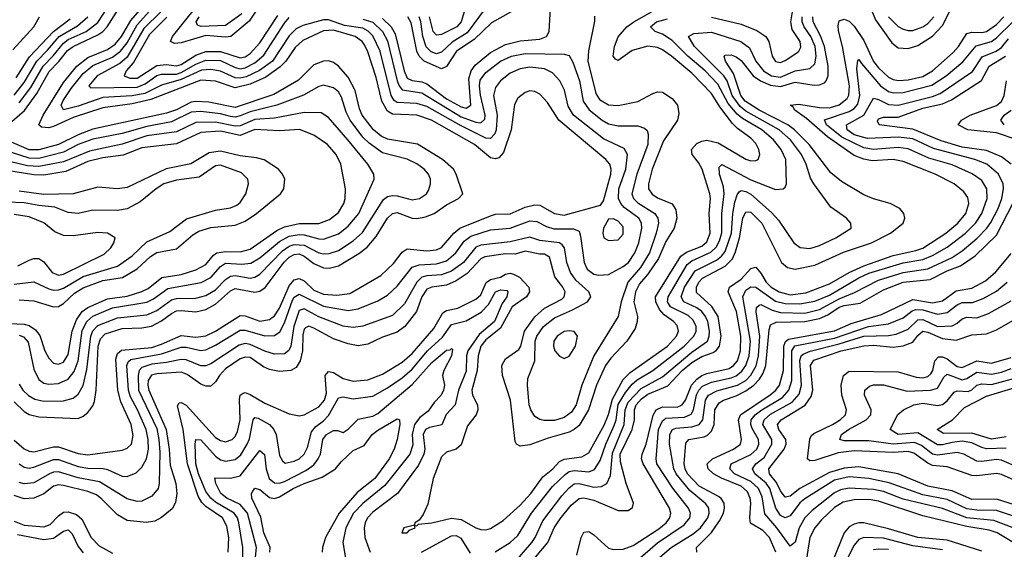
# Model space of a CAD drawing. Header units: inches. Extents: x 1305375 to 1407406, y 744550 to 841633.
# Tile 159 of 256: x 1313292 to 1317302, y 820562 to 822719. Entities that reach past the tile are written whole.
import ezdxf

# ---------------------------------------------------------------- set-up
doc = ezdxf.new("R2010")
doc.units = ezdxf.units.IN
doc.header["$MEASUREMENT"] = 0
doc.layers.add('B3812', color=7, linetype='Continuous')

msp = doc.modelspace()

# ---------------------------------------------------------------- linework, layer by layer
at = {"layer": 'B3812', "color": 5}
for points, elevation in [([(1313220.1, 822270), (1313311.3, 822348.7), (1313361.7, 822418.3), (1313411.9, 822508.1), (1313451.7, 822548.3), (1313486.9, 822593.1), (1313510, 822610), (1313610, 822656.9), (1313630, 822670.1), (1313647.8, 822690), (1313736.8, 822830)], 1920), ([(1313270, 821007.3), (1313310, 820971.1), (1313330, 820961.4), (1313350, 820959.3), (1313430, 820979.2), (1313450, 820980.1), (1313530, 820951.8), (1313570, 820946.3), (1313710, 820966.1), (1313730, 820973.5), (1313747.1, 820990), (1313754.5, 821025.5), (1313745.5, 821070), (1313703.4, 821163.4), (1313692.3, 821210), (1313684.2, 821335.8), (1313690, 821359.6), (1313706.8, 821373.2), (1313830, 821384.6), (1313870, 821397.3), (1313950, 821432.9), (1314010, 821426.6), (1314050, 821431.7), (1314090, 821450.1), (1314190, 821514.5), (1314210, 821513.2), (1314270, 821491.2), (1314310, 821497.3), (1314330, 821512.9), (1314350, 821543.7), (1314390, 821634.7), (1314410, 821659), (1314430, 821664.8), (1314450, 821654.8), (1314490, 821618), (1314530, 821600.7), (1314583.4, 821596.6), (1314636.2, 821603.8), (1314763.2, 821676.8), (1314814.6, 821725.4), (1314850, 821772.7), (1314870, 821786.3), (1314950, 821777.4), (1314990, 821781.6), (1315010, 821790.9), (1315060.1, 821850), (1315084.8, 821870), (1315210, 821920.6), (1315230, 821926.4), (1315290, 821928.5), (1315350, 821955.5), (1315390, 821965.5), (1315410, 821963.7), (1315470, 821929.4), (1315510, 821922.6), (1315657, 821963), (1315670, 821981.1), (1315699.3, 822090), (1315701, 822110), (1315695.6, 822130), (1315679.6, 822150), (1315487.2, 822310), (1315441.9, 822381.9), (1315410, 822414.9), (1315390, 822426.9), (1315370, 822429.1), (1315350, 822422.6), (1315320.5, 822399.5), (1315306.9, 822373.1), (1315293.2, 822270), (1315262.5, 822177.5), (1315243.4, 822156.6), (1315230, 822151.7), (1315210, 822155.6), (1315144.7, 822210), (1314968.7, 822310), (1314910, 822329.7), (1314810, 822334.1), (1314790, 822346.4), (1314766.7, 822386.7), (1314743.2, 822483.2), (1314710, 822587.5), (1314696.4, 822616.4), (1314686.6, 822630), (1314658.3, 822650), (1314570, 822676.1), (1314530, 822673.3), (1314445.5, 822634.5), (1314414.1, 822605.9), (1314376.1, 822550), (1314353.5, 822526.5), (1314294.7, 822485.3), (1314230, 822456.6), (1314170, 822441.6), (1314090, 822468.3), (1314030, 822472.3), (1313826.7, 822393.3), (1313750, 822375.4), (1313630, 822360), (1313510, 822321), (1313430, 822283.3), (1313410, 822278.7), (1313380.8, 822280.8), (1313369.3, 822290), (1313387, 822330), (1313470, 822463.5), (1313524.5, 822530), (1313570, 822564.4), (1313650, 822597.8), (1313680.8, 822619.2), (1313706.2, 822650), (1313745.3, 822714.7), (1313825.6, 822810)], 1880), ([(1313290, 822380.1), (1313337.8, 822442.2), (1313387.2, 822530), (1313428.6, 822571.4), (1313470, 822623.5), (1313490, 822637.7), (1313562.8, 822670), (1313610, 822707.6), (1313676.3, 822810)], 1940), ([(1313290, 820910.9), (1313310, 820896.7), (1313330, 820893.1), (1313350, 820896.5), (1313430, 820928), (1313450, 820928.3), (1313530, 820899.3), (1313570, 820893), (1313631.7, 820891.7), (1313650, 820887.6), (1313710, 820859.9), (1313730, 820858.9), (1313766.9, 820873.1), (1313790, 820896.3), (1313808.9, 820931.1), (1313816.6, 820970), (1313815.2, 821010), (1313807.2, 821050), (1313772.2, 821130), (1313743.1, 821183.1), (1313734.6, 821210), (1313728.8, 821310), (1313734.1, 821325.9), (1313745.3, 821334.7), (1313870, 821358.2), (1313950, 821384.9), (1313970, 821385.2), (1314030, 821372.1), (1314050, 821375.1), (1314090, 821393.8), (1314190, 821454.4), (1314210, 821455.1), (1314290, 821431), (1314330, 821432.5), (1314352, 821448), (1314370, 821484.3), (1314403.4, 821576.6), (1314410, 821588.5), (1314430, 821601.1), (1314530, 821551.8), (1314630, 821534.3), (1314670, 821541), (1314750, 821574.3), (1314790, 821597.6), (1314830, 821633.6), (1314890, 821710.9), (1314918.8, 821721.2), (1314990, 821724.2), (1315030, 821737.1), (1315067.9, 821770), (1315102.5, 821817.5), (1315130, 821837.9), (1315210, 821862.6), (1315290, 821870.3), (1315370, 821899.2), (1315397.6, 821897.6), (1315436.9, 821876.9), (1315467.4, 821867.4), (1315547.6, 821867.6), (1315570, 821857.1), (1315576.7, 821836.7), (1315590.5, 821730), (1315603.3, 821703.3), (1315630, 821683.2), (1315650, 821678.3), (1315690, 821681.1), (1315750, 821713.1), (1315771.7, 821730), (1315797.4, 821770), (1315813.4, 821810), (1315826.5, 821870), (1315824.7, 821890), (1315813.7, 821910), (1315753.4, 821953.4), (1315739.8, 821970), (1315731.3, 821990), (1315732.3, 822030), (1315760.5, 822110), (1315768, 822170), (1315753.9, 822193.9), (1315670, 822234), (1315548, 822330), (1315526.1, 822366.1), (1315511.1, 822431.1), (1315491.9, 822470), (1315461.9, 822501.9), (1315430, 822518.2), (1315370, 822525.9), (1315330, 822518.6), (1315290, 822500.3), (1315249.6, 822470), (1315230, 822442), (1315221.7, 822410), (1315236.2, 822330), (1315232.8, 822270), (1315226.7, 822253.3), (1315210, 822234.6), (1315190, 822236), (1315090, 822286), (1314950, 822364.8), (1314910, 822378), (1314830, 822382), (1314816.7, 822390), (1314804.6, 822410), (1314759.5, 822590), (1314730, 822652.4), (1314711.8, 822671.8), (1314690, 822683.8), (1314615.2, 822695.2), (1314550, 822718.7), (1314530, 822717.8), (1314445.6, 822694.4), (1314418.3, 822681.7), (1314390, 822652.8), (1314321, 822550), (1314268.6, 822511.4), (1314213.8, 822486.2), (1314190, 822480.3), (1314170, 822481.4), (1314109.2, 822509.2), (1314070, 822516.1), (1314032.8, 822512.8), (1313950, 822475.1), (1313870, 822452.5), (1313801.4, 822418.6), (1313750, 822408), (1313630, 822402.5), (1313530, 822367.1), (1313470, 822351.4), (1313461, 822370), (1313469.4, 822390), (1313501.5, 822438.5), (1313550, 822499.1), (1313590, 822532.1), (1313670, 822566.2), (1313702.7, 822590), (1313730, 822625.1), (1313770, 822697.5), (1313871.1, 822810)], 1860), ([(1314290, 822809.2), (1314227.1, 822712.9), (1314152.1, 822650), (1314130, 822647.6), (1314050, 822654.8), (1313950, 822624.6), (1313922.3, 822622.3), (1313905.8, 822630), (1313914.1, 822650), (1314057.3, 822830)], 1780), ([(1314140.5, 820550), (1314143.2, 820610), (1314135.9, 820655.9), (1314118.5, 820690), (1314050, 820736.2), (1314033.3, 820753.3), (1314018.7, 820778.7), (1313975.8, 820910), (1313957.9, 821050), (1313934.1, 821145.9), (1313941.8, 821158.2), (1313950, 821160.6), (1313970, 821148.8), (1314090, 821018.1), (1314110, 821005.1), (1314130, 821000.3), (1314157.9, 821010), (1314170, 821022.1), (1314178.7, 821041.3), (1314189.4, 821090), (1314187.3, 821172.7), (1314190, 821190.1), (1314201.8, 821198.2), (1314210, 821201), (1314230, 821192), (1314290, 821157.7), (1314390, 821113.7), (1314430, 821106), (1314450, 821109.6), (1314510, 821142.5), (1314533.8, 821170), (1314541.6, 821198.4), (1314536.7, 821270), (1314550, 821286.2), (1314570, 821281.5), (1314610, 821258.2), (1314650, 821246.7), (1314710, 821252.3), (1314770, 821275), (1314850, 821324.2), (1314890, 821359.2), (1314978.8, 821461.2), (1315015.2, 821524.8), (1315030, 821534.8), (1315076.1, 821543.9), (1315150, 821580.4), (1315170, 821598.9), (1315191.8, 821648.2), (1315210, 821660.9), (1315250, 821670.5), (1315270, 821682.5), (1315290, 821686.8), (1315303, 821683), (1315327.4, 821670), (1315365.2, 821630), (1315368.5, 821610), (1315355.6, 821590), (1315298.1, 821550), (1315250, 821462.6), (1315190, 821415.4), (1315170.6, 821390), (1315159.6, 821350), (1315155, 821290), (1315133.2, 821210), (1315135.6, 821190), (1315156.4, 821150), (1315158.2, 821130), (1315150.9, 821110), (1315115.5, 821064.5), (1315090, 820987.8), (1315070, 820970.6), (1315030, 820958.4), (1315010, 820938.2), (1314975.9, 820850), (1314953.9, 820746.1), (1314935.6, 820704.4), (1314919, 820681), (1314901, 820670), (1314899.8, 820660.2), (1314856, 820650), (1314847.7, 820630), (1314870, 820628.7), (1314879.3, 820640.7), (1314902, 820650), (1314900.4, 820659.6), (1314910, 820658), (1314916, 820664), (1314970.3, 820670.3), (1315050, 820689.7), (1315090, 820684.1), (1315150, 820650.1), (1315170, 820643.3), (1315190, 820641), (1315210, 820646.4), (1315260.4, 820679.6), (1315330, 820742.1), (1315374, 820790), (1315422.4, 820857.6), (1315462.7, 820890), (1315490, 820919.7), (1315510, 820929.8), (1315581.7, 820938.3), (1315610, 820954.9), (1315672.3, 821067.7), (1315689.5, 821110.5), (1315706.8, 821173.2), (1315750, 821253.2), (1315778, 821282), (1315931, 821390), (1315966.5, 821430), (1315975.5, 821450), (1315970, 821474.1), (1315955.3, 821490), (1315917.1, 821517.1), (1315898.2, 821538.2), (1315882.6, 821570), (1315881.9, 821590), (1315984.2, 821755.8), (1316008.4, 821771.6), (1316070, 821796.4), (1316090, 821814.6), (1316104.8, 821850), (1316100.4, 821930), (1316105, 821990), (1316102.5, 822010), (1316071.9, 822110), (1316057.1, 822137.1), (1316030.5, 822170), (1316027.9, 822190), (1316050, 822214.8), (1316070, 822224.4), (1316090, 822227.6), (1316136.8, 822216.8), (1316250, 822150.1), (1316270, 822144.2), (1316290, 822144.8), (1316299.1, 822150), (1316306.5, 822170), (1316302.4, 822190), (1316290, 822214.5), (1316270, 822236.6), (1316215.7, 822275.7), (1316195.7, 822295.7), (1316143.8, 822363.8), (1316110, 822418.8), (1316030, 822500.7), (1315947.2, 822570), (1315910, 822596.5), (1315890, 822604.9), (1315850, 822611), (1315787, 822593), (1315730, 822553.1), (1315718, 822558), (1315709.3, 822570), (1315714.9, 822610), (1315730, 822648.3), (1315765.1, 822690), (1315793.2, 822710), (1315890, 822764)], 1780), ([(1314770, 822723.9), (1314805.4, 822690), (1314821.3, 822661.3), (1314857.3, 822510), (1314870, 822481), (1314890, 822470.7), (1314930, 822465.6), (1314950, 822457.5), (1315030, 822396.3), (1315090, 822363.8), (1315110, 822358), (1315130, 822370), (1315121.6, 822478.4), (1315130.2, 822509.8), (1315147.1, 822532.9), (1315210, 822584.6), (1315270, 822617.7), (1315330, 822633.1), (1315410, 822638.9), (1315437.5, 822650), (1315448.9, 822671.1), (1315454, 822766)], 1820), ([(1315192.4, 822770), (1315115.1, 822664.9), (1315052.9, 822627.1), (1315010, 822586.5), (1314990, 822579.8), (1314967.6, 822587.6), (1314948, 822608), (1314933.9, 822650), (1314926, 822710), (1314919.1, 822730)], 1760), ([(1316753.8, 822773.8), (1316777.5, 822717.5), (1316843.9, 822623.9), (1316870, 822604.4), (1316910, 822601.3), (1316950, 822613.7), (1317010, 822652.1), (1317050, 822694.9), (1317079.4, 822750)], 1720), ([(1313264, 822596), (1313349, 822690), (1313372.7, 822730)], 2020), ([(1315633, 822733), (1315632.9, 822712.9), (1315608.5, 822591.5), (1315606.3, 822550), (1315638.4, 822418.4), (1315653.5, 822393.5), (1315690, 822372.2), (1315730, 822369.5), (1315810, 822384.9), (1315870, 822418.3), (1315890, 822424.7), (1315910, 822423.4), (1315950, 822397.4), (1315971.1, 822370), (1315976.4, 822336.4), (1315970.8, 822310), (1315914.1, 822225.9), (1315868.4, 822110), (1315852.5, 822050), (1315853.5, 822030), (1315867.8, 822007.8), (1315890, 821993.7), (1315950, 821968.4), (1315964.9, 821944.9), (1315968.3, 821910), (1315957.8, 821870), (1315924, 821816), (1315893.7, 821746.3), (1315850, 821681.9), (1315816.8, 821643.2), (1315799.8, 821610), (1315793.1, 821570), (1315807.7, 821510), (1315807.4, 821490), (1315799, 821461), (1315764.8, 821410), (1315699.9, 821340.1), (1315678.4, 821310), (1315640.6, 821230), (1315609.2, 821130), (1315570, 821066.9), (1315550, 821049.8), (1315530, 821039.9), (1315444.7, 821015.3), (1315370, 820987.3), (1315330, 820982.2), (1315315.8, 820990), (1315310, 821000.7), (1315290.4, 821170), (1315258.8, 821270), (1315256.2, 821310), (1315270, 821338.1), (1315324.5, 821375.5), (1315332.4, 821390), (1315347.9, 821450), (1315390, 821508.7), (1315430, 821543.5), (1315499.6, 821580.4), (1315509.4, 821590), (1315513.9, 821610), (1315504.3, 821630), (1315471.7, 821671.7), (1315450, 821751.8), (1315430, 821764.3), (1315410, 821764), (1315350, 821776.1), (1315310, 821764.5), (1315270, 821765.9), (1315186.7, 821753.3), (1315170, 821744.3), (1315114.7, 821685.3), (1315070, 821655.5), (1315030, 821637.2), (1314970, 821629.8), (1314950, 821621.3), (1314930.2, 821590), (1314908.1, 821530), (1314861, 821470), (1314830, 821446.1), (1314770, 821425.5), (1314710, 821397), (1314670, 821390.5), (1314630, 821398.6), (1314570, 821419.2), (1314490, 821463.2), (1314470, 821470.4), (1314455.9, 821464.1), (1314450, 821458.8), (1314444.5, 821435.5), (1314443.4, 821370), (1314434.6, 821330), (1314417.7, 821302.3), (1314396, 821290), (1314350, 821286.8), (1314310, 821294.2), (1314285, 821305), (1314230, 821342.6), (1314210, 821345.2), (1314190, 821338.2), (1314130, 821296.7), (1314105.4, 821270), (1314090, 821244.6), (1314070, 821226.1), (1314050, 821227), (1314030, 821234.7), (1313973.7, 821273.7), (1313950, 821283), (1313850, 821277.4), (1313828.8, 821271.2), (1313814.7, 821250), (1313813.6, 821230), (1313818.3, 821210), (1313889.1, 821050), (1313900.8, 820970), (1313904.4, 820904.4), (1313927.8, 820830), (1313932.1, 820790), (1313926.9, 820753.1), (1313913.5, 820726.5), (1313870, 820691.2), (1313842.5, 820677.5), (1313809.1, 820670.9), (1313730, 820679.3), (1313690, 820702.7), (1313626.8, 820766.8), (1313604.2, 820784.2), (1313570, 820798.3), (1313470, 820821.7), (1313450, 820824.3), (1313430, 820818.8), (1313390, 820788.4), (1313350, 820770.4), (1313310, 820767.7), (1313270, 820781.4)], 1820), ([(1313270, 822411.7), (1313310, 822462.9), (1313361.2, 822550), (1313405.7, 822594.3), (1313452.1, 822650), (1313526.8, 822693.2), (1313569.6, 822730)], 1960), ([(1313278.3, 822481.7), (1313332.6, 822567.4), (1313429.4, 822670.6), (1313498, 822722)], 1980), ([(1314690, 822720.7), (1314730, 822709.2), (1314770.1, 822670.1), (1314790, 822632), (1314829.2, 822469.2), (1314836.9, 822450), (1314850, 822433.5), (1314930, 822420.5), (1315090, 822323.8), (1315150, 822301.1), (1315170, 822298.2), (1315186.6, 822313.4), (1315187.7, 822330), (1315168.1, 822411.9), (1315164.3, 822450), (1315166.9, 822473.1), (1315190, 822503.6), (1315250, 822549.2), (1315295.6, 822570), (1315350, 822581.5), (1315510, 822578.8), (1315530, 822572.7), (1315545.3, 822545.3), (1315572.3, 822470), (1315586.5, 822386.5), (1315611.3, 822351.3), (1315663.6, 822310), (1315690, 822294.7), (1315730, 822286.7), (1315810, 822285.9), (1315836.7, 822276.7), (1315847, 822267), (1315852.2, 822252.2), (1315850.8, 822210), (1315805.5, 822090), (1315785, 822010), (1315791.9, 821990), (1315810, 821973.2), (1315878.9, 821930), (1315891, 821910), (1315893.6, 821890), (1315884.7, 821850), (1315857.1, 821770), (1315819.9, 821710), (1315769.3, 821650), (1315741.2, 821570), (1315729.9, 821510), (1315629.9, 821350), (1315580.9, 821230), (1315558.9, 821150), (1315539.4, 821120.6), (1315510, 821098.9), (1315470, 821086.2), (1315426.8, 821086.8), (1315410, 821090.7), (1315390, 821102.7), (1315373.3, 821130), (1315367.6, 821150), (1315360.1, 821230), (1315362, 821258), (1315390.1, 821329.9), (1315391.4, 821410), (1315398.1, 821430), (1315425.5, 821470), (1315470, 821505.3), (1315542.9, 821537.1), (1315604.2, 821570), (1315618.4, 821590), (1315609.4, 821610), (1315557.6, 821657.6), (1315535.6, 821690), (1315520.4, 821730), (1315510.8, 821790), (1315502, 821802), (1315490, 821810.3), (1315410, 821819.9), (1315370, 821832.6), (1315290, 821814.8), (1315170, 821800.7), (1315150, 821792.3), (1315099.1, 821730), (1315050, 821694.7), (1315010, 821679.2), (1314950, 821675.8), (1314929.9, 821670), (1314909.4, 821650), (1314858.7, 821561.3), (1314810, 821514.9), (1314690, 821470.5), (1314650, 821465.6), (1314610, 821471.4), (1314510, 821508.4), (1314450, 821541.8), (1314430, 821534.9), (1314408, 821470), (1314396.8, 821390), (1314388, 821372), (1314370, 821357.6), (1314330, 821356.3), (1314290, 821368.8), (1314230, 821396.4), (1314210, 821400.3), (1314186.1, 821393.9), (1314070, 821318.1), (1314050, 821309.3), (1314030, 821309.1), (1313970, 821333.7), (1313950, 821335.7), (1313890, 821322.4), (1313830, 821315.6), (1313790, 821302.1), (1313778.2, 821290), (1313774, 821270), (1313776.2, 821210), (1313850, 821054), (1313858.8, 821010), (1313862.3, 820957.7), (1313860.1, 820830), (1313855.6, 820810), (1313830, 820778), (1313790, 820758.8), (1313770, 820756.6), (1313730, 820768.1), (1313617.1, 820837.1), (1313530, 820852.8), (1313450, 820877.5), (1313430, 820876.9), (1313413.1, 820870), (1313350, 820833.6), (1313310, 820828.2), (1313290, 820834.4)], 1840), ([(1313867.6, 822752.4), (1313797.5, 822682.5), (1313730, 822566.7), (1313699.6, 822540.4), (1313608, 822490), (1313573.6, 822450), (1313581.5, 822441.5), (1313770, 822444.4), (1313802.5, 822457.5), (1313850, 822492.1), (1313870, 822497.2), (1313930, 822497.3), (1313950, 822503.4), (1314010, 822537.8), (1314050, 822553.4), (1314110, 822552.4), (1314170, 822523.7), (1314190, 822519.1), (1314210, 822522.2), (1314250, 822542.8), (1314286.1, 822573.9), (1314370, 822704.4), (1314390, 822728.1)], 1840), ([(1313890.9, 822729.1), (1313821.2, 822658.8), (1313755.7, 822544.3), (1313725.2, 822510), (1313716.9, 822490), (1313740.2, 822480.2), (1313770, 822481), (1313850, 822531.5), (1313890, 822536.3), (1313930, 822530.4), (1313950, 822536), (1314010, 822574.4), (1314050, 822588.8), (1314110, 822588.6), (1314190, 822563.6), (1314210, 822567), (1314230, 822581.2), (1314270, 822624.8), (1314344, 822736)], 1820), ([(1314197.1, 822742.9), (1314130, 822694.7), (1314030.6, 822690.6), (1314015.7, 822695.7), (1314010.8, 822710), (1314022.3, 822730)], 1760), ([(1315294.1, 822750), (1315213.9, 822706.1), (1315142.3, 822637.7), (1315070.7, 822590), (1315030, 822528.4), (1315010, 822518.1), (1314938.8, 822550), (1314918.3, 822570), (1314909.8, 822590), (1314886.4, 822706.4), (1314872.4, 822730)], 1780), ([(1315101.9, 822750), (1315090.1, 822710), (1315072, 822690), (1315010, 822657.7), (1314990, 822656), (1314976.3, 822670), (1314961.7, 822730)], 1740), ([(1315228.4, 820551.6), (1315290, 820590.1), (1315321.1, 820618.9), (1315376.7, 820710), (1315462.4, 820817.6), (1315513.6, 820866.4), (1315530, 820878.5), (1315550, 820882.9), (1315610, 820878.3), (1315632.6, 820887.4), (1315656.7, 820923.3), (1315678.8, 820990), (1315713.3, 821066.7), (1315721, 821090), (1315730, 821151.6), (1315759.5, 821200.5), (1315785.9, 821234.1), (1315807.1, 821252.9), (1315870, 821290.6), (1315998.8, 821390), (1316038.2, 821430), (1316047.6, 821450), (1316047.7, 821470), (1316035.4, 821495.4), (1316014, 821514), (1315942.2, 821550), (1315930.8, 821570), (1315932.8, 821590), (1316010, 821722.5), (1316030, 821737.3), (1316107.5, 821772.5), (1316128, 821792), (1316142.2, 821817.8), (1316151.5, 821851.5), (1316152.3, 821930), (1316161.5, 822010), (1316158.1, 822038.1), (1316141.7, 822090), (1316141.2, 822118.8), (1316151.2, 822128.8), (1316270, 822066.8), (1316370, 822027.6), (1316400.9, 822030), (1316410, 822037.1), (1316414.8, 822050), (1316412, 822150), (1316393.5, 822190), (1316362.2, 822230), (1316314.7, 822270), (1316236, 822316), (1316214, 822334), (1316177.6, 822377.6), (1316135.7, 822455.7), (1316084.4, 822510), (1316012.9, 822570), (1315950, 822634.5), (1315910, 822660.3), (1315880.4, 822670), (1315861, 822690), (1315886.1, 822710), (1315930, 822722.8)], 1760), ([(1315310, 820511.1), (1315377.6, 820590), (1315391.2, 820610), (1315422.2, 820677.8), (1315499.9, 820780.1), (1315530, 820813), (1315550.9, 820829.1), (1315570, 820830.1), (1315630, 820815.4), (1315661.7, 820818.3), (1315683.9, 820830), (1315697.8, 820862.2), (1315705.8, 820954.2), (1315753.5, 821070), (1315757.6, 821130), (1315770, 821161.2), (1315822.7, 821217.3), (1315910, 821264.8), (1316030, 821365), (1316093.2, 821410), (1316100.7, 821430), (1316102, 821450), (1316094.9, 821490), (1316085.2, 821510), (1316070.1, 821530.1), (1316050, 821545.9), (1315997.5, 821570), (1315985.5, 821590), (1315999.7, 821630), (1316043.4, 821696.6), (1316130, 821739.9), (1316150, 821755.4), (1316165.1, 821774.9), (1316190.5, 821850), (1316196.1, 821930), (1316204.4, 821975.6), (1316214.2, 822005.8), (1316222.6, 822017.4), (1316230, 822022.9), (1316250, 822019.6), (1316270, 822008.4), (1316354.2, 821934.2), (1316382.9, 821902.9), (1316444.8, 821810), (1316470.7, 821790.7), (1316510, 821787.2), (1316550, 821799.2), (1316616.2, 821830), (1316678.7, 821870), (1316676.9, 821890), (1316659.7, 821910), (1316595.7, 821955.7), (1316526.2, 822050), (1316512.9, 822072.9), (1316494.9, 822130), (1316476.1, 822170), (1316431.5, 822230), (1316385.6, 822270), (1316250, 822346.3), (1316225.7, 822365.7), (1316193.7, 822410), (1316172.7, 822470), (1316159.6, 822490), (1316040.3, 822610), (1316015.9, 822650), (1316037.4, 822662.6), (1316110, 822668.1), (1316229.6, 822629.6), (1316264.2, 822604.2), (1316290.1, 822550), (1316321.7, 822510), (1316353.4, 822490), (1316390, 822484.4), (1316450, 822510.9), (1316510, 822519.3), (1316530, 822538.5), (1316536.5, 822570), (1316531.4, 822610), (1316514.5, 822650), (1316487.5, 822690), (1316479.4, 822710), (1316478.7, 822730)], 1740), ([(1315393.2, 820530), (1315443.4, 820590), (1315469.3, 820650), (1315493, 820687), (1315538.3, 820741.7), (1315570, 820768.5), (1315590, 820772.1), (1315630, 820762.9), (1315730, 820720.9), (1315770, 820720.1), (1315787.4, 820732.6), (1315791.7, 820750), (1315761.8, 820830), (1315738.5, 820918.5), (1315737, 820950), (1315786.5, 821050), (1315795.4, 821090), (1315795.5, 821130), (1315802.9, 821150), (1315824.8, 821175.2), (1315850, 821194.6), (1315931.6, 821228.4), (1315989.6, 821290.4), (1316030, 821323.2), (1316070, 821347.5), (1316116.6, 821363.4), (1316128.8, 821371.2), (1316142.3, 821390), (1316148.6, 821430), (1316136.4, 821510), (1316111.5, 821551.5), (1316048, 821608), (1316048.4, 821630), (1316058.4, 821650), (1316073.5, 821666.5), (1316164.8, 821715.2), (1316194.5, 821745.5), (1316207, 821773), (1316223.2, 821830), (1316237.1, 821910), (1316250, 821936.1), (1316270, 821934.7), (1316315.1, 821890), (1316395.2, 821730), (1316419.3, 821710), (1316450, 821703.4), (1316530, 821719.2), (1316647.3, 821772.7), (1316761.4, 821810), (1316839.2, 821850), (1316890.6, 821890), (1316897.5, 821910), (1316893.3, 821930), (1316876.8, 821950), (1316836.9, 821970), (1316770, 821989.3), (1316730, 822005.9), (1316639.5, 822059.5), (1316595.3, 822095.3), (1316507.4, 822210), (1316447.4, 822270), (1316420.7, 822290), (1316303.9, 822350), (1316247, 822387), (1316228.5, 822410), (1316199.5, 822499.5), (1316166, 822550), (1316161.8, 822570), (1316165.4, 822574.6), (1316190, 822575.4), (1316210, 822567.4), (1316230, 822552.9), (1316278.8, 822490), (1316309.6, 822469.6), (1316350, 822452.7), (1316390, 822447), (1316450, 822464.6), (1316527.8, 822452.2), (1316550, 822453.2), (1316570, 822462), (1316576.6, 822470), (1316584.5, 822490), (1316585.1, 822530), (1316570.3, 822610), (1316553.3, 822653.3), (1316523.4, 822710), (1316521.8, 822730)], 1720), ([(1315561.3, 820538.7), (1315578.2, 820610), (1315590, 820632.3), (1315610, 820634.4), (1315630, 820621.4), (1315690, 820567), (1315710, 820561.1), (1315750, 820563.4), (1315790, 820577.2), (1315895, 820645), (1315925.2, 820670), (1315939.4, 820690), (1315943.6, 820710), (1315939, 820730), (1315831.9, 820910), (1315824.5, 820930), (1315827.2, 820950), (1315843.4, 820990), (1315871.4, 821108.6), (1315883.9, 821130), (1315910, 821142.4), (1315970, 821141.1), (1315989.9, 821150), (1316003.2, 821170), (1316027.8, 821230), (1316050, 821255.3), (1316070, 821270.4), (1316090, 821277.7), (1316181.5, 821298.5), (1316199.2, 821310), (1316215, 821330), (1316227.9, 821370), (1316228.8, 821430), (1316211.7, 821530), (1316177.4, 821610), (1316182.6, 821630), (1316230, 821662.8), (1316270, 821705.8), (1316290, 821710.6), (1316310, 821687.2), (1316331.7, 821650), (1316352.2, 821630), (1316385, 821610), (1316430, 821598.5), (1316493.3, 821606.7), (1316590, 821643.4), (1316670.3, 821690), (1316730, 821717.1), (1316850, 821759.1), (1316941.5, 821778.5), (1316970, 821788.8), (1317064.3, 821850), (1317112.4, 821890), (1317145.9, 821930), (1317157.8, 821970), (1317154.1, 821994.1), (1317137.8, 822017.8), (1317098, 822050), (1317020.2, 822090), (1316890, 822141.2), (1316850, 822149), (1316763.7, 822143.7), (1316730, 822150.4), (1316690, 822165.8), (1316582, 822242), (1316496.4, 822316.4), (1316448.4, 822350), (1316442.4, 822362.4), (1316429.9, 822370), (1316465.7, 822374.3), (1316550, 822361), (1316590, 822360.1), (1316630, 822372.3), (1316662.3, 822397.7), (1316669.1, 822410.9), (1316671.1, 822450), (1316643.5, 822610), (1316626.4, 822673.6), (1316624.9, 822695.1), (1316630, 822713.6), (1316650, 822720.9), (1316670, 822712.6), (1316690, 822692.9), (1316730, 822633.5), (1316770, 822548.6), (1316790, 822522.5), (1316830, 822484.6), (1316850, 822474.7), (1316871.2, 822471.2), (1316910, 822474.3), (1316970, 822487.3), (1317010, 822510.1), (1317094.3, 822585.7), (1317116.1, 822610), (1317150, 822661.8), (1317170, 822667.8), (1317210, 822666.2), (1317230, 822671), (1317270, 822699.4), (1317300.3, 822730)], 1680), ([(1316110, 822728.8), (1316230, 822700.6), (1316294.8, 822674.8), (1316330.8, 822650.8), (1316342.4, 822630), (1316356.4, 822570), (1316370, 822549.1), (1316390, 822544.5), (1316410, 822552.4), (1316456.7, 822583.3), (1316465.2, 822590), (1316473.1, 822606.9), (1316470.3, 822630), (1316438.6, 822678.6), (1316432, 822710), (1316439.1, 822750)], 1760), ([(1316830.5, 822730), (1316870, 822691.4), (1316890, 822679.4), (1316910, 822674.2), (1316930, 822675.1), (1316970, 822689.4), (1316990, 822703.8), (1317015.4, 822730)], 1740), ([(1315810, 820519.7), (1315890, 820588.1), (1315998.5, 820661.5), (1316021.7, 820690), (1316024.3, 820710), (1316016.4, 820730), (1315951.9, 820811.9), (1315886.5, 820910), (1315883.7, 820930), (1315894.2, 821050), (1315910, 821085.4), (1315924.2, 821095.8), (1315999.3, 821100.7), (1316026.9, 821113.1), (1316036.7, 821130), (1316048.5, 821191.5), (1316058, 821210), (1316073.5, 821226.5), (1316110, 821242.9), (1316190, 821259.9), (1316210, 821268.3), (1316232.9, 821287.1), (1316249.3, 821310), (1316263.4, 821350), (1316269, 821410), (1316237.2, 821590), (1316250, 821616.8), (1316270, 821631.5), (1316290, 821629.4), (1316370, 821572.8), (1316410, 821562.7), (1316470, 821561.2), (1316530, 821573.2), (1316590, 821597.6), (1316710, 821668.1), (1316750, 821686.3), (1316890, 821728.8), (1316970, 821742), (1317010, 821759.1), (1317070, 821791.8), (1317144.6, 821850), (1317184.5, 821890), (1317210.2, 821930), (1317232.1, 821990), (1317231.4, 822030), (1317210, 822063.4), (1317171.6, 822091.6), (1317090, 822127.5), (1316994.3, 822154.3), (1316910, 822192.5), (1316870, 822197.7), (1316770, 822190.2), (1316730, 822197.1), (1316640.4, 822240.4), (1316578.5, 822290), (1316569.7, 822310.3), (1316670, 822344.6), (1316690, 822357.1), (1316705.5, 822374.5), (1316713.3, 822410), (1316701.6, 822518.4), (1316705.8, 822554.2), (1316710, 822557.2), (1316720, 822540), (1316798.2, 822450), (1316830, 822426.3), (1316850, 822420.7), (1316890, 822422.6), (1317007.5, 822452.5), (1317065.9, 822490), (1317133.6, 822546.4), (1317187.6, 822612.4), (1317250, 822629.8), (1317270, 822645.2), (1317336.5, 822710)], 1660), ([(1315899.1, 820530), (1315945, 820570), (1316034.4, 820625.6), (1316065.4, 820650), (1316094.5, 820690), (1316100.3, 820710), (1316098.4, 820730), (1316087, 820747), (1316021.6, 820801.6), (1315965.9, 820870), (1315955.8, 820890), (1315938.1, 820990), (1315939.9, 821030), (1315950.2, 821049.8), (1315963.8, 821056.2), (1316030, 821060.5), (1316059, 821070), (1316074.2, 821090), (1316085.1, 821170), (1316097.7, 821190), (1316131.8, 821208.2), (1316216, 821230), (1316249, 821250), (1316270, 821271.1), (1316291, 821309), (1316300.7, 821350), (1316306.3, 821430), (1316290.9, 821529.1), (1316293.4, 821546.6), (1316303.5, 821556.5), (1316310, 821558.8), (1316356.2, 821536.2), (1316390, 821527.1), (1316490, 821524.3), (1316550, 821538.2), (1316630, 821582.7), (1316692.3, 821607.7), (1316790, 821657.5), (1316890, 821688.7), (1316990, 821703.6), (1317089.3, 821750.7), (1317130, 821777), (1317191.3, 821828.7), (1317230.3, 821869.7), (1317246.6, 821893.4), (1317276.6, 821950), (1317291.6, 821990), (1317298.9, 822030), (1317298, 822050), (1317279.1, 822090), (1317231, 822130), (1317182.3, 822150), (1317014, 822194), (1316930, 822234.2), (1316870, 822240.9), (1316745.5, 822234.5), (1316690, 822249.8), (1316661.7, 822270), (1316659.2, 822290), (1316729.6, 822330.4), (1316770, 822399), (1316790, 822394.1), (1316830, 822373.8), (1316870, 822370), (1317010, 822406.4), (1317041.4, 822418.6), (1317172.1, 822507.9), (1317212.3, 822567.7), (1317269.6, 822590.4), (1317290, 822605.5), (1317319.5, 822640.5)], 1640), ([(1317329.5, 822130), (1317290, 822160.4), (1317230, 822185.9), (1317130, 822200), (1317045, 822225), (1316930, 822272.4), (1316792.6, 822290), (1316785.7, 822305.7), (1316790, 822314.6), (1316810, 822322.2), (1316870, 822322.2), (1316970, 822358.2), (1317050, 822375.8), (1317087.6, 822392.4), (1317209.4, 822470.6), (1317239.9, 822530), (1317307, 822570)], 1620), ([(1313270, 821162.9), (1313310, 821123.4), (1313331.1, 821111.1), (1313370, 821101.1), (1313530, 821095), (1313550, 821103.8), (1313570, 821119.8), (1313590, 821147), (1313596.2, 821163.8), (1313603.1, 821210), (1313611.9, 821390), (1313621.1, 821418.9), (1313640.7, 821439.3), (1313710, 821461.3), (1313790, 821463.7), (1313828.6, 821471.4), (1313870, 821492.2), (1313910, 821522.9), (1313930, 821532.6), (1313950, 821535), (1314010, 821529.8), (1314050, 821538.5), (1314090, 821560.3), (1314150, 821614.4), (1314170, 821623.7), (1314250, 821609.8), (1314270, 821613.5), (1314291.6, 821628.4), (1314369, 821731), (1314390, 821751.2), (1314410, 821762.7), (1314430, 821764.7), (1314450, 821756.3), (1314490, 821725.3), (1314530, 821708.1), (1314553, 821707), (1314590, 821717), (1314673.5, 821766.5), (1314707.4, 821792.6), (1314743.6, 821836.4), (1314790, 821910.1), (1314810, 821930.1), (1314830, 821933.2), (1314890, 821910.4), (1314910, 821908.8), (1314944.4, 821915.6), (1314979.5, 821930), (1315030, 821964.3), (1315079.1, 821990), (1315096.8, 822010), (1315069.9, 822090), (1315058.8, 822110), (1315013.6, 822150), (1314912.1, 822212.1), (1314790, 822232.4), (1314764.6, 822244.6), (1314732.7, 822270), (1314686.7, 822330), (1314675.7, 822355.7), (1314658.7, 822430), (1314630, 822485), (1314590, 822529.9), (1314570, 822544.2), (1314550, 822550.8), (1314530, 822550.3), (1314490, 822534.9), (1314428, 822472), (1314326.4, 822413.6), (1314170, 822361), (1314062.5, 822382.5), (1314010, 822386.2), (1313990, 822382.6), (1313930, 822352), (1313890, 822337.9), (1313590, 822272.3), (1313530, 822250), (1313450, 822210.7), (1313370, 822189.2), (1313330, 822189.4), (1313217.3, 822237.3)], 1920), ([(1313290, 821234.3), (1313304.6, 821210), (1313328.4, 821188.4), (1313353.8, 821173.8), (1313390, 821165.3), (1313470, 821166.4), (1313510, 821177.2), (1313530, 821193.4), (1313550.8, 821229.2), (1313565.5, 821294.5), (1313581.6, 821430), (1313590, 821451.6), (1313610, 821473.1), (1313690, 821504.2), (1313810, 821516.9), (1313850, 821534.5), (1313910, 821577.9), (1313930, 821583.1), (1314010, 821585.2), (1314050, 821595.1), (1314090, 821619.3), (1314130, 821661.3), (1314150, 821675), (1314170, 821677.2), (1314230, 821666.7), (1314250, 821670.4), (1314270, 821682.6), (1314362.8, 821777.2), (1314390, 821796.1), (1314410, 821802.9), (1314450, 821800.4), (1314510, 821769.2), (1314530, 821765.4), (1314552.9, 821767.1), (1314590, 821779.4), (1314650, 821817.9), (1314687.5, 821852.5), (1314773.2, 821986.8), (1314790, 821998.2), (1314810, 822003.4), (1314830, 822002), (1314890, 821985.2), (1314919.7, 821990), (1314949, 822010), (1314956.8, 822023.2), (1314965, 822050), (1314964.5, 822070), (1314956.3, 822090), (1314939.9, 822110), (1314910, 822131.8), (1314870, 822150.3), (1314770, 822176.2), (1314715.4, 822215.4), (1314690, 822241), (1314637.6, 822310), (1314622, 822342), (1314602.8, 822402.8), (1314590, 822424.5), (1314570, 822441.2), (1314530, 822452.1), (1314510, 822447.1), (1314448.5, 822411.5), (1314339.8, 822370), (1314230, 822344.1), (1314190, 822326.7), (1314170, 822322.4), (1314150, 822324.4), (1314110, 822334.9), (1314030, 822345.4), (1313990, 822342.6), (1313910, 822302.4), (1313810, 822283.2), (1313710, 822255.1), (1313590, 822232.3), (1313530, 822210.4), (1313470, 822179.6), (1313370, 822153.8), (1313330, 822154.5), (1313250, 822181)], 1940), ([(1317350, 822230.3), (1317270, 822257.6), (1317153.7, 822270), (1317114.3, 822290), (1317128.3, 822310), (1317162.6, 822330), (1317270, 822369.8), (1317290, 822385.5), (1317300.9, 822410), (1317311.5, 822470)], 1580), ([(1313290, 821433.6), (1313308, 821428), (1313326.3, 821406.3), (1313350, 821295.3), (1313370, 821253.7), (1313390, 821239.1), (1313410, 821234.2), (1313450, 821237.9), (1313490, 821255.6), (1313514.3, 821285.7), (1313530.2, 821330), (1313546.9, 821453.1), (1313565.3, 821490), (1313590, 821511.7), (1313670, 821545.4), (1313810, 821569), (1313837.3, 821582.7), (1313895.3, 821624.7), (1314031.5, 821648.5), (1314070, 821668.4), (1314110, 821713.3), (1314130, 821727.1), (1314197.2, 821722.8), (1314232.7, 821727.3), (1314270, 821748.5), (1314350, 821816.2), (1314390, 821837.3), (1314430, 821843.9), (1314450, 821842.5), (1314510, 821825.8), (1314530, 821825.4), (1314590, 821846.2), (1314630, 821878.1), (1314672.7, 821930), (1314735.2, 822070), (1314734.6, 822090), (1314709.9, 822130), (1314629.1, 822230), (1314550, 822320.2), (1314519.2, 822339.2), (1314450, 822341.3), (1314330, 822318.1), (1314250, 822312.9), (1314190, 822286.7), (1314170, 822285.4), (1314090, 822301.4), (1314010, 822300.1), (1313930, 822261.7), (1313810, 822245.1), (1313710, 822211.7), (1313576.3, 822183.7), (1313470, 822139.6), (1313370, 822120.6), (1313323.7, 822123.7), (1313250, 822141.2)], 1960), ([(1317302.2, 822290), (1317288.2, 822310), (1317301.1, 822330), (1317329.9, 822350)], 1560), ([(1313250, 821481.5), (1313310, 821479.3), (1313330, 821474.2), (1313356.3, 821456.3), (1313373.4, 821433.4), (1313394.8, 821370), (1313410, 821340.1), (1313430, 821320.4), (1313450, 821315.8), (1313470, 821324.9), (1313490, 821355.4), (1313505.9, 821450), (1313523.4, 821496.6), (1313546.8, 821530), (1313570, 821547.3), (1313650, 821581.8), (1313730, 821593.6), (1313790, 821611.4), (1313815.8, 821624.2), (1313871.2, 821668.8), (1313950, 821680.7), (1314010, 821700.5), (1314050, 821722.4), (1314080.7, 821759.3), (1314095.4, 821770), (1314130, 821775.3), (1314190, 821774.1), (1314230, 821785), (1314339.8, 821860.2), (1314370, 821875.4), (1314430, 821889.3), (1314510, 821889.1), (1314554.4, 821905.6), (1314590, 821933.2), (1314612.6, 821970), (1314617.9, 821990), (1314618.7, 822030), (1314599.9, 822130), (1314580.7, 822170), (1314545.9, 822210), (1314490, 822248.9), (1314430.9, 822270.9), (1314350, 822265.5), (1314250, 822271.5), (1314190, 822247.3), (1314110, 822264.7), (1314030, 822259.5), (1313930, 822212.7), (1313790, 822197), (1313713.1, 822166.9), (1313630, 822156.3), (1313570, 822140.7), (1313479.4, 822100.6), (1313390, 822085.1), (1313350, 822087.3), (1313170, 822114.9)], 1980), ([(1313290, 821577.4), (1313350, 821574.5), (1313430, 821549.7), (1313450, 821551.2), (1313470, 821563.3), (1313515.4, 821604.6), (1313550, 821626.6), (1313630, 821656.2), (1313710.6, 821669.4), (1313770, 821704), (1313825.3, 821754.7), (1313850, 821770.1), (1313930, 821786.2), (1313997, 821843), (1314021.9, 821858.1), (1314070, 821872.6), (1314170, 821882.5), (1314210, 821898.7), (1314256.2, 821930), (1314354.6, 822010), (1314368.2, 822030), (1314372.2, 822070), (1314362.9, 822090), (1314346, 822110), (1314287.6, 822147.6), (1314256.2, 822156.2), (1314190, 822164.2), (1314110, 822183.6), (1314063.9, 822176.1), (1313988.4, 822131.6), (1313888.9, 822111.1), (1313730, 822035.7), (1313690, 822029.4), (1313610, 822036.1), (1313510, 822009.3), (1313390, 822006.4), (1313290, 822020.3)], 2020), ([(1313270, 821642.1), (1313350, 821651.4), (1313410, 821622.8), (1313430, 821617.6), (1313450, 821618.5), (1313470, 821625.4), (1313550, 821673.3), (1313690, 821715.1), (1313750, 821757.7), (1313810, 821814.7), (1313904.1, 821855.9), (1313971.6, 821908.4), (1314090, 821943.4), (1314150, 821952.7), (1314176.4, 821963.6), (1314190, 821974.3), (1314213.5, 822010), (1314224.1, 822050), (1314220.6, 822070), (1314195.3, 822095.3), (1314110, 822127), (1314090, 822123.9), (1314022.4, 822077.6), (1313930, 822065.7), (1313879.7, 822050), (1313847.5, 822030), (1313783.2, 821976.8), (1313730, 821949.1), (1313690, 821942.2), (1313590, 821943.4), (1313530, 821929.4), (1313490, 821934.2), (1313435.6, 821955.6), (1313370, 821961.6), (1313310, 821973.4), (1313170, 821978.9)], 2040), ([(1316050.4, 820550.4), (1316048.9, 820570), (1316109.3, 820630.7), (1316142.2, 820677.8), (1316157.8, 820710), (1316162.6, 820730), (1316161.4, 820750), (1316149.3, 820769.3), (1316137.6, 820777.6), (1316059.5, 820819.5), (1316012.2, 820870), (1316002, 820890), (1315998.9, 820910), (1316005.2, 820994.8), (1316016.8, 821010), (1316079.2, 821020.8), (1316093.1, 821026.9), (1316110, 821043.4), (1316120.9, 821070), (1316123.8, 821130), (1316141.4, 821158.6), (1316157.9, 821170), (1316210, 821187.6), (1316250, 821207.2), (1316281.6, 821230), (1316305.5, 821254.5), (1316320.6, 821279.4), (1316331.3, 821310), (1316344.4, 821455.6), (1316350, 821476.1), (1316373.5, 821486.5), (1316490, 821490.4), (1316550, 821501.7), (1316583.7, 821516.3), (1316630, 821548.4), (1316650, 821555.5), (1316715.5, 821564.5), (1316810, 821619.2), (1316889.9, 821650), (1316999.8, 821660.2), (1317070, 821695.9), (1317123.9, 821716.1), (1317183.1, 821756.9), (1317270, 821840.8), (1317337.4, 821970)], 1620), ([(1313284.1, 821715.9), (1313330, 821740.1), (1313350, 821746.9), (1313370, 821747), (1313390, 821733.4), (1313424.5, 821690), (1313450, 821678.8), (1313470, 821682.7), (1313636.1, 821763.9), (1313662.9, 821790), (1313675.8, 821810), (1313681.3, 821830), (1313649.2, 821849.2), (1313610, 821851.9), (1313510, 821838.9), (1313470, 821840.4), (1313435.2, 821855.2), (1313390.9, 821890.9), (1313330, 821915.4), (1313270, 821925.7)], 2060), ([(1316371.9, 820550), (1316345.7, 820610), (1316318.4, 820638.4), (1316268.4, 820668.4), (1316265.6, 820690), (1316270.4, 820750), (1316267.7, 820770), (1316256, 820796), (1316230, 820819.6), (1316150, 820852.2), (1316117.5, 820870), (1316096.1, 820890), (1316092.5, 820910), (1316113, 820930), (1316198.5, 820970), (1316227.3, 820990), (1316232.1, 821010), (1316219.5, 821090), (1316227.4, 821110), (1316348.9, 821191.1), (1316371.9, 821210), (1316386.3, 821230), (1316402.4, 821290), (1316404.4, 821390), (1316411.3, 821408.7), (1316422.6, 821417.4), (1316610, 821451.5), (1316678.6, 821481.4), (1316802.1, 821517.9), (1316930, 821579), (1317010, 821566.3), (1317050, 821574.5), (1317105.9, 821614.1), (1317170, 821625.6), (1317225.2, 821654.8), (1317267.5, 821692.5), (1317330, 821766.9)], 1580), ([(1317338.1, 820650), (1317260, 820680), (1317150, 820690.9), (1317050, 820729), (1316890, 820766), (1316810, 820797.3), (1316770, 820806.1), (1316670, 820810.7), (1316635.5, 820804.5), (1316610, 820792.8), (1316519.2, 820720.8), (1316489.3, 820690.7), (1316467.1, 820650), (1316450, 820590.9), (1316430, 820574.6), (1316375.2, 820650), (1316326.5, 820706.5), (1316315.3, 820775.3), (1316300.6, 820810), (1316270, 820838.5), (1316203.7, 820870), (1316184.2, 820890), (1316189.4, 820910), (1316270, 820948.3), (1316294.3, 820970), (1316302.9, 820990), (1316300.9, 821010), (1316274.7, 821054.7), (1316269.2, 821070), (1316270.7, 821090), (1316286.8, 821110), (1316314.2, 821130), (1316399.1, 821180.9), (1316424.3, 821210), (1316436.3, 821250), (1316437, 821370), (1316449.6, 821390.4), (1316610, 821422.1), (1316748.9, 821468.9), (1316830, 821480), (1316890, 821504.8), (1316926.5, 821533.5), (1316941.2, 821538.8), (1316970, 821536.9), (1317030, 821519.3), (1317070, 821526), (1317110, 821558.1), (1317130, 821566.9), (1317173, 821567.1), (1317216.6, 821583.4), (1317270, 821613.1), (1317313.3, 821650)], 1560), ([(1314200.9, 820530), (1314200.6, 820570), (1314184.5, 820670), (1314178.8, 820690), (1314165.4, 820710), (1314090, 820754.1), (1314070, 820770.2), (1314050, 820797.4), (1314020.2, 820870), (1314009.5, 820910), (1314006.5, 820990), (1314010, 821008.9), (1314030, 821008.1), (1314090, 820941.1), (1314110, 820926.1), (1314130, 820921.1), (1314170, 820928.6), (1314192.4, 820947.6), (1314218.2, 820990), (1314227.3, 821012.7), (1314242.3, 821090), (1314250, 821099), (1314263.8, 821096.2), (1314310, 821070), (1314327.6, 821050), (1314336.5, 821030), (1314350, 820944.9), (1314362.2, 820922.2), (1314373, 820913), (1314410, 820920.6), (1314430, 820930.7), (1314450, 820950.2), (1314463.5, 820976.5), (1314480, 821040), (1314498.1, 821061.9), (1314530, 821085.2), (1314550, 821107.6), (1314590, 821179), (1314610, 821182.9), (1314650, 821174.3), (1314730, 821185.5), (1314790, 821219.5), (1314850, 821261.1), (1314890, 821295.5), (1314953.1, 821370), (1315014.3, 821425.7), (1315050, 821478.2), (1315110, 821492.6), (1315171.7, 821528.3), (1315200.8, 821559.2), (1315229.9, 821610), (1315250, 821618.9), (1315275.8, 821615.8), (1315280.7, 821610), (1315275.4, 821590), (1315257.4, 821562.6), (1315225.1, 821490), (1315163.6, 821436.4), (1315117.8, 821370), (1315111.4, 821350), (1315110, 821287.6), (1315079.8, 821210), (1315065.9, 821150), (1315029.3, 821110.7), (1315011, 821069), (1314961.6, 821058.4), (1314944.1, 821050), (1314934.6, 821030), (1314941.4, 820970), (1314938.3, 820950), (1314915.6, 820904.4), (1314830.1, 820789.9), (1314730, 820713.8), (1314708.8, 820690), (1314699, 820670), (1314694.3, 820650), (1314697.8, 820610), (1314719.3, 820550)], 1760), ([(1317398.2, 820678.2), (1317270, 820720.8), (1317190, 820721.7), (1317150, 820727.7), (1317070, 820764.8), (1316970, 820784.6), (1316832.7, 820832.7), (1316750, 820850.8), (1316670, 820857), (1316610, 820844), (1316490, 820767.9), (1316470, 820751), (1316430, 820698.2), (1316410, 820690.3), (1316390, 820700.3), (1316371.5, 820730), (1316347.4, 820810), (1316331.7, 820831.7), (1316286.4, 820870), (1316277.2, 820890), (1316290.7, 820910), (1316324.2, 820935.8), (1316354.9, 820990), (1316355.9, 821010), (1316319.2, 821070), (1316323.9, 821090), (1316350, 821113.1), (1316438.6, 821161.4), (1316466.6, 821193.4), (1316476.1, 821230), (1316469.6, 821330.4), (1316474.7, 821350), (1316482.6, 821357.4), (1316511, 821369), (1316630, 821398.3), (1316730, 821429.7), (1316830, 821432.6), (1316862.2, 821437.8), (1316910, 821458.1), (1316950, 821496.7), (1316970, 821498.2), (1317030, 821470), (1317090, 821472.8), (1317110, 821482.7), (1317130, 821500.1), (1317150, 821508), (1317190, 821504.9), (1317238.2, 821521.8), (1317330, 821573.3)], 1540), ([(1317370, 820734.6), (1317270, 820766), (1317170, 820765.4), (1317090, 820800), (1316990, 820819.3), (1316870, 820869.2), (1316710, 820897.5), (1316650, 820892.3), (1316590, 820874.5), (1316470, 820809.7), (1316430, 820778.3), (1316410, 820774.5), (1316390, 820799.7), (1316374.7, 820834.7), (1316346.2, 820870), (1316343.1, 820890), (1316405.6, 820970), (1316414.3, 820990), (1316411.9, 821010), (1316383.5, 821050), (1316378.9, 821070), (1316392.8, 821090), (1316490.6, 821149.4), (1316516, 821184), (1316521.6, 821210), (1316512.6, 821310), (1316527, 821333), (1316637.7, 821370), (1316730, 821391.2), (1316770, 821392.8), (1316850, 821385), (1316890, 821390.6), (1316930, 821406.1), (1316950, 821432.8), (1316970, 821449.8), (1316990, 821446.3), (1317050, 821420.6), (1317106, 821414), (1317170, 821435.3), (1317230, 821439), (1317270, 821455.5), (1317367.8, 821512.2)], 1520), ([(1314252.9, 820530), (1314255.8, 820570), (1314219.8, 820710), (1314190, 820745.4), (1314136.1, 820770), (1314111, 820790), (1314091.3, 820830), (1314086.7, 820853.3), (1314150, 820852), (1314190, 820860.8), (1314270, 820964.1), (1314288.7, 820948.6), (1314295.3, 820890), (1314307.8, 820850), (1314330, 820832.4), (1314350, 820832.2), (1314370, 820838.8), (1314457.5, 820882.5), (1314490, 820906.9), (1314508, 820930), (1314517.4, 820950), (1314527, 821010), (1314541.7, 821030), (1314570, 821046.2), (1314586.4, 821046.4), (1314610, 821038.4), (1314630, 821051.8), (1314670, 821092.4), (1314730, 821104.4), (1314750, 821115.2), (1314890, 821233.9), (1314970, 821323.1), (1315030, 821372.5), (1315045, 821375), (1315050, 821380.2), (1315055.3, 821375.3), (1315050.4, 821350), (1315019.1, 821290), (1315013.9, 821270), (1315021.6, 821230), (1315017.8, 821210), (1315008.6, 821190), (1314979.6, 821160.4), (1314955.1, 821124.9), (1314921.5, 821098.5), (1314899.7, 821070), (1314891, 821030), (1314892.9, 820987.1), (1314881.2, 820950), (1314778.5, 820821.5), (1314690, 820749), (1314651.9, 820710), (1314620.1, 820650), (1314607.9, 820590), (1314621.5, 820510)], 1740), ([(1317370, 820831.9), (1317290, 820866.7), (1317270, 820870.8), (1317190, 820861.3), (1317170, 820863.3), (1317070, 820898.4), (1317010, 820903.7), (1316990, 820912.5), (1316934.1, 820954.1), (1316910, 820961.2), (1316850, 820956.8), (1316690, 820963.7), (1316625.5, 820954.5), (1316530, 820924.4), (1316510, 820923), (1316500.5, 820930), (1316509.6, 821010.4), (1316516, 821024), (1316526.7, 821033.3), (1316602.6, 821070), (1316634, 821090), (1316654.9, 821110), (1316659, 821130), (1316640.1, 821190), (1316637.1, 821230), (1316646.9, 821270), (1316670, 821288.1), (1316870, 821285.2), (1316943.4, 821263.4), (1316970, 821260.9), (1316990, 821265.5), (1317002.9, 821277.1), (1317011.2, 821290), (1317019.5, 821330), (1317034.6, 821345.4), (1317050, 821345.9), (1317070, 821337.2), (1317110, 821307.2), (1317130, 821303), (1317190, 821329.6), (1317250, 821319.8), (1317330, 821343.6)], 1480), ([(1317390, 820881.9), (1317290, 820925.7), (1317270, 820927.8), (1317210, 820919.2), (1317190, 820921.7), (1317137.7, 820950), (1317110, 820956.8), (1317030, 820945.5), (1317010, 820950), (1316964.4, 820984.4), (1316936.7, 820996.7), (1316850, 820990.5), (1316750, 821004.5), (1316650, 821004), (1316632.8, 821010), (1316639.6, 821030), (1316667, 821050), (1316740.1, 821090), (1316758.3, 821110), (1316760.5, 821130), (1316732.1, 821190), (1316733.9, 821210), (1316752.8, 821227.2), (1316770, 821232.3), (1316810, 821232.2), (1316905.8, 821205.8), (1317002, 821210), (1317030, 821218.8), (1317056.4, 821263.6), (1317070, 821274.8), (1317130, 821251.8), (1317150, 821257.1), (1317190, 821283.8), (1317250, 821275.4), (1317290, 821283.4), (1317330, 821297.8)], 1460), ([(1317310, 820973.6), (1317230, 820972), (1317210, 820976.5), (1317170, 820995.8), (1317130, 821002), (1317090, 820997.8), (1317050, 820987.2), (1317030, 820987.9), (1316950, 821035.9), (1316869.7, 821029.7), (1316837.8, 821050), (1316868.7, 821111.3), (1316890.9, 821130), (1316933.3, 821150), (1316970, 821157.4), (1317030, 821147.8), (1317050, 821151.6), (1317070, 821166.9), (1317098.2, 821201.8), (1317110, 821207), (1317154.7, 821205.3), (1317170, 821211), (1317190, 821230.4), (1317210, 821236.5), (1317250, 821233.3), (1317350, 821259.8)], 1440), ([(1317310, 821020.9), (1317250, 821011), (1317170, 821035.5), (1317054.3, 821034.3), (1317028.2, 821050), (1317090.7, 821089.3), (1317140.1, 821139.9), (1317230, 821185.6), (1317350, 821221.9)], 1420), ([(1314310.5, 820550), (1314312.3, 820570), (1314285.7, 820630), (1314273.6, 820693.6), (1314237.1, 820770), (1314236.4, 820790), (1314240.9, 820799.1), (1314250, 820810.9), (1314270, 820806.4), (1314310, 820773.9), (1314330, 820769.3), (1314350, 820775.5), (1314405.9, 820810), (1314450, 820830.1), (1314524.1, 820855.9), (1314578.2, 820890), (1314601.5, 820918.5), (1314650, 820964.2), (1314694.8, 820985.2), (1314727.9, 821030), (1314750, 821046.8), (1314830, 821093.1), (1314839.3, 821090), (1314840.1, 821070), (1314830, 821009.6), (1314817.1, 820970), (1314796.2, 820930), (1314738, 820850), (1314666.9, 820793.1), (1314593.8, 820710), (1314538.1, 820610), (1314525.6, 820570), (1314524.1, 820550)], 1720), ([(1317371.6, 820570), (1317272.5, 820630), (1317240.8, 820640.8), (1317150, 820655.4), (1316970, 820699.1), (1316790, 820757.9), (1316750, 820765.4), (1316690, 820763.8), (1316645.6, 820754.4), (1316610, 820732.1), (1316557.4, 820682.6), (1316530.7, 820650), (1316510.7, 820610), (1316490.6, 820490)], 1580), ([(1313270, 820677.1), (1313310, 820660.5), (1313390, 820653.7), (1313416.5, 820663.5), (1313450, 820698.9), (1313470, 820713.2), (1313490, 820715.3), (1313523.8, 820703.8), (1313544.8, 820684.8), (1313583.1, 820610), (1313616.2, 820576.2), (1313670, 820546.8)], 1780), ([(1313282.9, 820622.9), (1313390, 820602), (1313430, 820607.6), (1313470, 820635.7), (1313490, 820641.2), (1313505.5, 820625.5), (1313530, 820573.2), (1313550, 820547.5)], 1760), ([(1317210, 820555.3), (1317070, 820599.4), (1316950, 820610.4), (1316830, 820646), (1316730, 820669.7), (1316710, 820670.5), (1316690, 820665.3), (1316670, 820653.6), (1316649.4, 820630), (1316560.7, 820410)], 1620), ([(1314928.8, 820551.2), (1315050, 820616.5), (1315070, 820618.5), (1315088.3, 820608.3), (1315126.4, 820546.4)], 1760), ([(1317050, 820560.7), (1316930, 820576.3), (1316810, 820607.2), (1316730, 820610.9), (1316710, 820601.9), (1316690, 820579), (1316614.9, 820430)], 1640), ([(1316830, 820561.2), (1316790, 820563.2), (1316770, 820559.5)], 1660)]:
    msp.add_lwpolyline(points, dxfattribs=dict(at, elevation=elevation))
for points, elevation in [([(1315710, 821908.5), (1315690, 821906.6), (1315670.1, 821870), (1315667.5, 821850), (1315671.1, 821831.1), (1315690, 821819.2), (1315730, 821822.3), (1315750, 821845.3), (1315750, 821875.3), (1315730, 821898.1)], 1880), ([(1315530, 821452.1), (1315510, 821448.5), (1315480.5, 821430), (1315467.4, 821410), (1315466.4, 821390), (1315471.8, 821370), (1315490, 821348.1), (1315510, 821338.6), (1315530, 821348), (1315555.9, 821390), (1315563.5, 821430), (1315550, 821448.5)], 1860)]:
    msp.add_lwpolyline(points, close=True, dxfattribs=dict(at, elevation=elevation))

doc.saveas('drawing.dxf')
